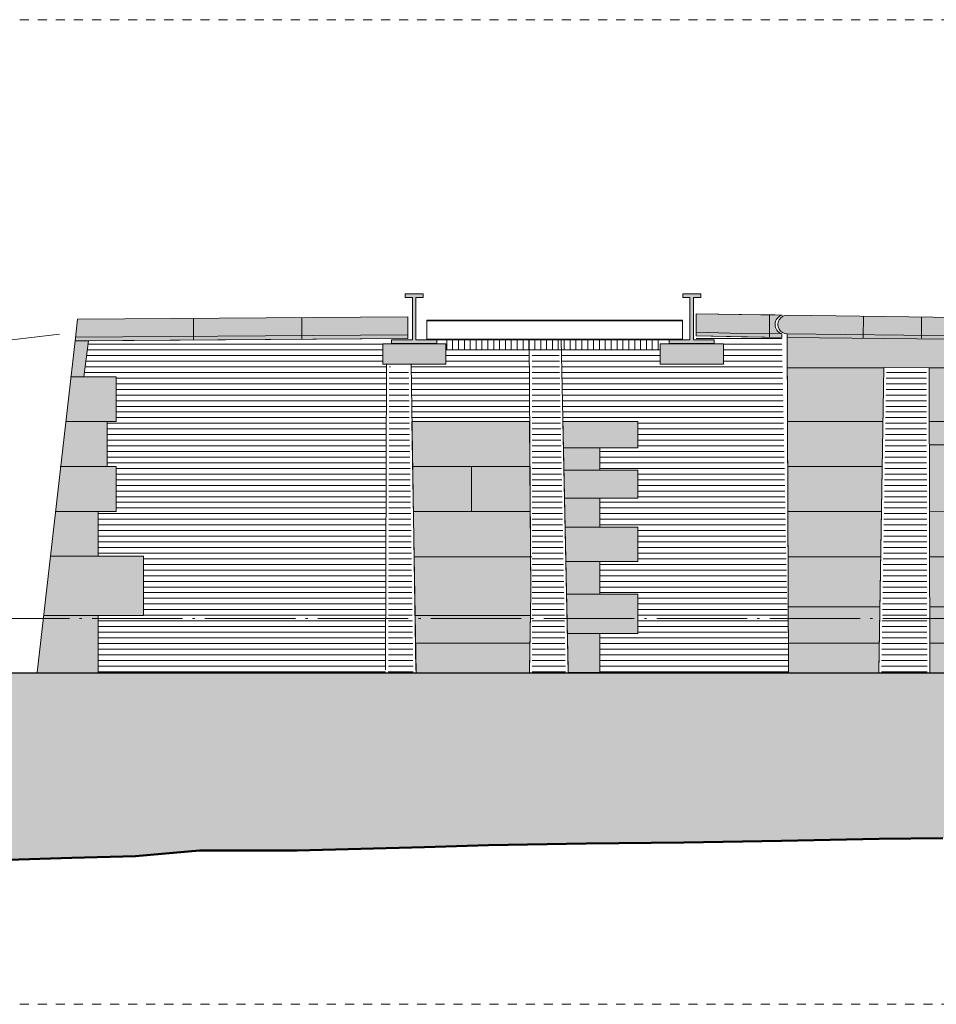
# Model space of a CAD drawing. Extents: x -294884 to 286267, y 0 to 1429765.
# Tile 168 of 178: x -18051 to -7907, y 1238193 to 1249093. Entities that reach past the tile are written whole.
import ezdxf

# ---------------------------------------------------------------- set-up
doc = ezdxf.new("R2010")
doc.units = 0
doc.header["$MEASUREMENT"] = 0
doc.linetypes.add('DASHDOT', pattern=[1250, 1000, -112.5, 25, -112.5])
doc.linetypes.add('DASHED', pattern=[200, 100, -100])
doc.layers.add('A-0250-PROFIEL', color=1, linetype='Continuous')
pattern_1 = [(0, (0, 0), (0, 62.5), [])]

# ---------------------------------------------------------------- blocks, each defined once
blk = doc.blocks.new('M-NIEUW_271')
at = {"linetype": 'Continuous', "lineweight": 5}
for color, points in [(7, [(149046.5625, -31656.28125), (149276.5625, -31656.28125), (149276.5625, -31186.28125), (149196.5625, -31186.28125), (149196.5625, -31146.28125), (149396.5625, -31146.28125), (149396.5625, -31186.28125), (149316.5625, -31186.28125), (149316.5625, -31656.28125), (149546.5625, -31656.28125), (149546.5625, -31696.28125), (149046.5625, -31696.28125)]), (7, [(152118.25, -31656.28125), (152348.25, -31656.28125), (152348.25, -31186.28125), (152268.25, -31186.28125), (152268.25, -31146.28125), (152468.25, -31146.28125), (152468.25, -31186.28125), (152388.25, -31186.28125), (152388.25, -31656.28125), (152618.25, -31656.28125), (152618.25, -31696.28125), (152118.25, -31696.28125)]), (8, [(152418.21875, -31612.40625), (152418.21875, -31368.40625), (153368.125, -31381.140625, 0.7367175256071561), (153365.90625, -31588.28125), (153365.90625, -31628.28125)]), (8, [(153425.875, -31629.25), (153425.875, -31589.25, -1.022210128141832), (153428.125, -31381.5625), (156653.21875, -31426.34375), (156653.78125, -31664.125)]), (8, [(145570.46875, -31425.34375), (149225.8125, -31401.25), (149225.8125, -31641.4453125), (145545.1875, -31666.5390625)]), (8, [(145545.1875, -31666.5390625), (145690.90625, -31666.5390625), (145639.84375, -32063.453125), (146000, -32063.453125), (146000, -32560.53125), (145900, -32560.53125), (145900, -33057.609375), (146000, -33057.609375), (146000, -33554.6875), (145800, -33554.6875), (145800, -34051.765625), (146300, -34051.765625), (146300, -34706.40625), (145800, -34706.40625), (145800, -35340), (145124.65625, -35338.4921875)]), (8, [(153425.875, -31629.25), (156653.78125, -31664.125), (156655.9375, -32559.625), (155914.78125, -32560.53125), (155914.78125, -33344.6875), (156440.84375, -33337.15625), (156455.40625, -33367.9375), (156932.21875, -33386.28125), (156932.21875, -33424.84765625), (156997.21875, -33441.18359375), (156997.21875, -33691.37890625), (156932.21875, -33712.9453125), (156932.21875, -33766.28125), (157115.21875, -33766.28125), (157115.21875, -33713.53125), (157050.21875, -33691.37890625), (157050.21875, -33470), (157140, -33470), (157140, -34057.6875), (156940, -34057.6875), (156940, -35340), (155002.9375, -35340), (154996.25, -31963.9375), (154493.40625, -31959.78125), (154437.3125, -35340), (153438.34375, -35340)]), (8, [(149271.65625, -32559.625), (150574.5, -32559.625), (150588.0625, -34453.84375), (150573.78125, -35340), (149318.625, -35340)]), (8, [(151770.84375, -32559.625), (151770.84375, -32849.09375), (151350.84375, -32849.09375), (151350.84375, -33099.09375), (151770.84375, -33099.09375), (151770.84375, -33409.09375), (151350.84375, -33409.09375), (151350.84375, -33729.09375), (151770.84375, -33729.09375), (151770.84375, -34109.09375), (151350.84375, -34109.09375), (151350.84375, -34469.09375), (151770.84375, -34469.09375), (151770.84375, -34905.9609375), (151350.84375, -34905.9609375), (151350.84375, -35339.09375), (151001.5, -35339.09375), (150942.375, -32559.625)]), (111, [(135731.65625, -37881.64453125), (135731.65625, -35340), (190211.53125, -35340), (190211.53125, -37521.25), (187670.84375, -37521.25), (185410.3125, -37600), (183323.53125, -37730), (181017.90625, -37730), (180312.21875, -37700), (179606.5625, -37680), (178900.90625, -37650), (177489.59375, -37600), (176408.46875, -37480), (175702.84375, -37410), (174997.15625, -37370), (174291.53125, -37330), (173585.84375, -37270), (172880.21875, -37210), (168976.46875, -37010), (168270.8125, -37010), (167565.15625, -37000), (166859.46875, -37000), (165778.375, -37000), (165072.71875, -37000), (164367.0625, -37000), (163661.40625, -37030), (162955.75, -37030), (162250.09375, -37030), (161544.4375, -37040), (160463.3125, -37020), (159757.65625, -37030), (159052, -37070), (158346.34375, -37060), (157640.6875, -37110), (156935.03125, -37090), (156229.375, -37160), (155148.28125, -37170), (154442.59375, -37180), (153361.46875, -37200), (152280.375, -37220), (151199.25, -37230), (150118.15625, -37250), (149412.46875, -37270), (148706.84375, -37290), (148001.15625, -37310), (146920.03125, -37310), (146214.40625, -37370), (145508.71875, -37390), (144803.09375, -37410), (143721.96875, -37370), (143016.3125, -37480), (142310.65625, -37500), (140523.875, -37480), (139818.21875, -37590), (139112.5625, -37610), (137701.25, -37730), (136995.59375, -37820), (136289.9375, -37850)])]:
    blk.add_hatch(color=color, dxfattribs=at).paths.add_polyline_path(points, flags=0)
h = blk.add_hatch(dxfattribs=at)
h.set_pattern_fill('@AVMWH2', color=251, style=0, pattern_type=0)
h.set_pattern_definition(pattern_1)
h.paths.add_polyline_path([(145800, -35340), (145800, -34706.40625), (146300, -34706.40625), (146300, -34051.765625), (145800, -34051.765625), (145800, -33554.6875), (146000, -33554.6875), (146000, -33057.609375), (145900, -33057.609375), (145900, -32560.53125), (146000, -32560.53125), (146000, -32063.453125), (145639.84375, -32063.453125), (145690.90625, -31666.5390625), (149050, -31642.64453125), (149046.5625, -31696.28125), (148948.59375, -31698.125), (148948.59375, -31924.484375), (148992.09375, -31923.40625), (148980.53125, -35340)], flags=0)
h = blk.add_hatch(dxfattribs=at)
h.set_pattern_fill('@AVMWH2', color=251, style=0, pattern_type=0)
h.set_pattern_definition(pattern_1)
h.paths.add_polyline_path([(150571.5, -31766.28125), (149648.59375, -31766.28125), (149648.59375, -31924.484375), (149263.8125, -31924.484375), (149271.65625, -32559.625), (150574.5, -32559.625)], flags=0)
h = blk.add_hatch(dxfattribs=at)
h.set_pattern_fill('@AVMWH2', color=251, style=0, pattern_type=0)
h.set_pattern_definition(pattern_1)
h.paths.add_polyline_path([(150604.25, -35340), (150971.28125, -35340), (150901.46875, -31766.48828125), (150600.875, -31764.48828125)], flags=0)
h = blk.add_hatch(dxfattribs=at)
h.set_pattern_fill('@AVMWH2', color=251, style=0, pattern_type=0)
h.set_pattern_definition(pattern_1)
h.paths.add_polyline_path([(149010.625, -35340), (149022, -31953.78125), (149234.21875, -31956.46875), (149285.6875, -35340)], flags=0)
h = blk.add_hatch(dxfattribs=at)
h.set_pattern_fill('@AVMWH2', color=251, style=0, pattern_type=0)
h.set_pattern_definition(pattern_1)
h.paths.add_polyline_path([(154468.15625, -35340), (154972.8125, -35340), (154966.3125, -31993.6875), (154522.90625, -31990.03125)], flags=0)
at = {"color": 7, "linetype": 'DASHED', "lineweight": 0}
blk.add_lwpolyline([(135731.65625, -39010.9921875), (135731.65625, -28110.9921875), (190231.65625, -28110.9921875), (190231.65625, -39010.9921875)], close=True, dxfattribs=at)
at = {"color": 1, "linetype": 'Continuous', "lineweight": 13}
for points in [[(149046.5625, -31696.28125), (149546.5625, -31696.28125), (149546.5625, -31656.28125), (149316.5625, -31656.28125), (149316.5625, -31186.28125), (149396.5625, -31186.28125), (149396.5625, -31146.28125), (149196.5625, -31146.28125), (149196.5625, -31186.28125), (149276.5625, -31186.28125), (149276.5625, -31656.28125), (149046.5625, -31656.28125)], [(152118.25, -31696.28125), (152618.25, -31696.28125), (152618.25, -31656.28125), (152388.25, -31656.28125), (152388.25, -31186.28125), (152468.25, -31186.28125), (152468.25, -31146.28125), (152268.25, -31146.28125), (152268.25, -31186.28125), (152348.25, -31186.28125), (152348.25, -31656.28125), (152118.25, -31656.28125)]]:
    blk.add_lwpolyline(points, close=True, dxfattribs=at)
at = {"color": 8, "linetype": 'Continuous', "lineweight": 13}
for points in [[(153365.90625, -31628.28125), (153365.90625, -31588.28125, -0.7367175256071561), (153368.125, -31381.140625), (152418.21875, -31368.40625), (152418.21875, -31612.40625)], [(153425.875, -31629.25), (153425.875, -31589.25, -1.022210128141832), (153428.125, -31381.5625), (156653.21875, -31426.34375), (156653.78125, -31664.125)]]:
    blk.add_lwpolyline(points, format="xyb", close=True, dxfattribs=at)
at = {"color": 7, "linetype": 'Continuous', "lineweight": 18}
for points in [[(153368.125, -31381.140625), (153288.6875, -31379.625), (153170.84375, -31377.375), (152418.21875, -31368.40625)], [(156653.21875, -31426.34375), (153428.125, -31381.5625)], [(145570.46875, -31425.34375), (145545.1875, -31666.5390625), (145124.65625, -35338.4921875)], [(145545.1875, -31666.5390625), (145570.46875, -31425.34375), (149225.8125, -31401.25)], [(145372.46875, -31594.09375), (144498.5, -31695.40625), (142884.4375, -31789.15625)], [(149225.8125, -31601.4140625), (145550, -31626.37890625)], [(153365.90625, -31588.28125), (152919.1875, -31583.28125), (152418.21875, -31571.984375)], [(153425.875, -31589.25), (153438.34375, -35331.65625)], [(156653.6875, -31624.0625), (153425.875, -31589.25)], [(148992.09375, -31923.40625), (148980.53125, -35310)], [(148992.09375, -31923.40625), (149263.8125, -31924.484375), (149315.71875, -35310.4375)], [(154437.65625, -35318.625), (154493.40625, -31959.78125)], [(154493.40625, -31959.78125), (154996.25, -31963.9375), (155002.9375, -35340)]]:
    blk.add_lwpolyline(points, dxfattribs=at)
at = {"color": 1, "linetype": 'Continuous', "lineweight": 13}
for points in [[(153230.84375, -31626.765625), (153230.84375, -31378.515625)], [(146854.09375, -31416.8828125), (146854.09375, -31657.7265625)], [(148054.65625, -31408.96875), (148054.65625, -31649.8125)], [(154267.4375, -31638.34375), (154270.84375, -31393.265625)], [(154910.84375, -31638.34375), (154910.84375, -31402.15625)], [(145124.65625, -35338.4921875), (145545.1875, -31666.5390625), (145690.90625, -31666.5390625), (145639.84375, -32063.453125), (146000, -32063.453125), (146000, -32560.53125), (145900, -32560.53125), (145900, -33057.609375), (146000, -33057.609375), (146000, -33554.6875), (145800, -33554.6875), (145800, -34051.765625), (146300, -34051.765625), (146300, -34706.40625), (145800, -34706.40625), (145800, -35340)], [(145690.90625, -31666.5390625), (149225.8125, -31641.4453125)], [(153365.90625, -31628.28125), (152919.1875, -31623.28125), (152418.21875, -31612.40625)], [(153425.875, -31629.25), (156653.78125, -31664.125)], [(152020.25, -31766.28125), (149648.59375, -31766.28125)], [(149271.65625, -32559.625), (150574.5, -32559.625)], [(150942.375, -32559.625), (151770.84375, -32559.625), (151770.84375, -32849.09375), (151350.84375, -32849.09375), (151350.84375, -33099.09375), (151770.84375, -33099.09375), (151770.84375, -33409.09375), (151350.84375, -33409.09375), (151350.84375, -33729.09375), (151770.84375, -33729.09375), (151770.84375, -34109.09375), (151350.84375, -34109.09375), (151350.84375, -34469.09375), (151770.84375, -34469.09375), (151770.84375, -34905.9609375), (151350.84375, -34905.9609375), (151350.84375, -35339.09375)], [(151350.84375, -33099.09375), (151350.84375, -32849.09375)]]:
    blk.add_lwpolyline(points, dxfattribs=at)
at = {"color": 7, "linetype": 'Continuous', "lineweight": 18}
blk.add_lwpolyline([(153425.875, -31589.25, -1.022210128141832), (153428.125, -31381.5625)], format="xyb", dxfattribs=at)
at = {"color": 8, "linetype": 'Continuous', "lineweight": 13}
for points in [[(145545.1875, -31666.5390625), (149225.8125, -31641.4453125), (149225.8125, -31401.25), (145570.46875, -31425.34375)], [(145124.65625, -35338.4921875), (145800, -35340), (145800, -34706.40625), (146300, -34706.40625), (146300, -34051.765625), (145800, -34051.765625), (145800, -33554.6875), (146000, -33554.6875), (146000, -33057.609375), (145900, -33057.609375), (145900, -32560.53125), (146000, -32560.53125), (146000, -32063.453125), (145639.84375, -32063.453125), (145690.90625, -31666.5390625), (145545.1875, -31666.5390625)], [(149318.625, -35340), (150573.78125, -35340), (150588.0625, -34453.84375), (150574.5, -32559.625), (149271.65625, -32559.625)], [(150942.375, -32559.625), (151001.5, -35339.09375), (151350.84375, -35339.09375), (151350.84375, -34905.9609375), (151770.84375, -34905.9609375), (151770.84375, -34469.09375), (151350.84375, -34469.09375), (151350.84375, -34109.09375), (151770.84375, -34109.09375), (151770.84375, -33729.09375), (151350.84375, -33729.09375), (151350.84375, -33409.09375), (151770.84375, -33409.09375), (151770.84375, -33099.09375), (151350.84375, -33099.09375), (151350.84375, -32849.09375), (151770.84375, -32849.09375), (151770.84375, -32559.625)]]:
    blk.add_lwpolyline(points, close=True, dxfattribs=at)
blk.add_lwpolyline([(156653.78125, -31664.125), (153425.875, -31629.25), (153438.34375, -35340), (154437.3125, -35340), (154493.40625, -31959.78125), (154996.25, -31963.9375), (155002.9375, -35340), (156940, -35340)], dxfattribs=at)
at = {"color": 8, "linetype": 'Continuous', "lineweight": 5}
for points in [[(153427.125, -31965), (154493.3125, -31965)], [(154996.25, -31963.9375), (156653.21875, -31965)], [(145639.84375, -32063.453125), (145492.34375, -32063.453125)], [(145900, -32560.53125), (145436.53125, -32560.53125)], [(150942.375, -32559.625), (151350.84375, -32559.625)], [(153429.09375, -32560.53125), (154483.5, -32560.53125)], [(154997.40625, -32560.53125), (155914.78125, -32560.53125)], [(151350.84375, -32849.09375), (150948.53125, -32849.09375)], [(154997.9375, -32816.28125), (155914.78125, -32816.28125)], [(145900, -33057.609375), (145380.75, -33057.609375)], [(149282.03125, -33057.609375), (150578.65625, -33057.609375)], [(149930.34375, -33057.609375), (149930.34375, -33554.6875)], [(151350.84375, -33099.09375), (150953.84375, -33099.09375)], [(153431.28125, -33057.609375), (154472.59375, -33057.609375)], [(151350.84375, -33409.09375), (150960.46875, -33409.09375)], [(145800, -33554.6875), (145324.9375, -33554.6875)], [(149288.8125, -33554.6875), (150582, -33554.6875)], [(153432.96875, -33554.6875), (154470.40625, -33554.6875)], [(154997.9375, -33554.6875), (156293.53125, -33557.6875)], [(151350.84375, -33729.09375), (150967.25, -33729.09375)], [(145800, -34051.765625), (145269.125, -34051.765625)], [(150600, -34057.6875), (149300, -34057.6875)], [(151350.84375, -34109.09375), (150975.34375, -34109.09375)], [(153434.625, -34057.6875), (154455.96875, -34057.6875)], [(154997.9375, -34057.6875), (156468.3125, -34057.6875)], [(151350.84375, -34469.09375), (150983, -34469.09375)], [(153436.71875, -34610.6875), (154445.59375, -34610.6875)], [(155001.03125, -34610.6875), (156468.3125, -34610.6875)], [(145800, -34706.40625), (145195.625, -34706.40625)], [(150584, -34706.40625), (149310, -34706.40625)], [(151350.84375, -34905.9609375), (150992.28125, -34905.9609375)], [(149314.78125, -35013.6875), (150579.90625, -35013.6875)], [(153436.71875, -35013.6875), (154445.59375, -35013.6875)], [(155001.03125, -35013.6875), (156468.3125, -35013.6875)]]:
    blk.add_lwpolyline(points, dxfattribs=at)
at = {"color": 1, "linetype": 'DASHDOT', "lineweight": 13}
blk.add_lwpolyline([(135731.65625, -34740), (190211.53125, -34740)], dxfattribs=at)
at = {"color": 111, "linetype": 'Continuous', "lineweight": 13}
for points in [[(135731.65625, -37881.64453125), (136289.9375, -37850), (136995.59375, -37820), (137701.25, -37730), (139112.5625, -37610), (139818.21875, -37590), (140523.875, -37480), (142310.65625, -37500), (143016.3125, -37480), (143721.96875, -37370), (144803.09375, -37410), (145508.71875, -37390), (146214.40625, -37370), (146920.03125, -37310), (148001.15625, -37310), (148706.84375, -37290), (149412.46875, -37270), (150118.15625, -37250), (151199.25, -37230), (152280.375, -37220), (153361.46875, -37200), (154442.59375, -37180), (155148.28125, -37170)], [(190211.53125, -35340), (135731.65625, -35340)]]:
    blk.add_lwpolyline(points, dxfattribs=at)
at = {"color": 5, "linetype": 'Continuous', "lineweight": 25}
blk.add_lwpolyline([(135731.65625, -35340), (190211.53125, -35340)], dxfattribs=at)
at = {"color": 92, "linetype": 'Continuous', "lineweight": 50}
blk.add_lwpolyline([(155148.28125, -37170), (154442.59375, -37180), (153361.46875, -37200), (152280.375, -37220), (151199.25, -37230), (150118.15625, -37250), (149412.46875, -37270), (148706.84375, -37290), (148001.15625, -37310), (146920.03125, -37310), (146214.40625, -37370), (145508.71875, -37390), (144803.09375, -37410), (143721.96875, -37370), (143016.3125, -37480), (142310.65625, -37500), (140523.875, -37480), (139818.21875, -37590), (139112.5625, -37610), (137701.25, -37730), (136995.59375, -37820), (136289.9375, -37850), (135731.65625, -37881.64453125)], dxfattribs=at)
at = {"linetype": 'Continuous'}
blk.add_wipeout([(149435.25, -31656.28125), (149435.25, -31647.08203125), (152264.5625, -31647.08203125), (152264.5625, -31656.28125)], dxfattribs=at).dxf.layer = 'A-0250-PROFIEL'
at = {"layer": 'A-0250-PROFIEL', "color": 7, "linetype": 'Continuous', "lineweight": 18}
blk.add_lwpolyline([(149435.25, -31656.28125), (149435.25, -31647.08203125), (152264.5625, -31647.08203125), (152264.5625, -31656.28125)], close=True, dxfattribs=at)
at = {"linetype": 'Continuous'}
blk.add_wipeout([(149435.25, -31647.08203125), (149435.25, -31445.48046875), (152264.5625, -31445.48046875), (152264.5625, -31647.08203125)], dxfattribs=at).dxf.layer = 'A-0250-PROFIEL'
at = {"linetype": 'Continuous', "lineweight": 5}
for points in [[(149648.59375, -31698.125), (149648.59375, -31924.484375), (148948.59375, -31924.484375), (148948.59375, -31698.125)], [(152720.25, -31698.125), (152720.25, -31924.484375), (152020.25, -31924.484375), (152020.25, -31698.125)]]:
    blk.add_hatch(color=8, dxfattribs=at).paths.add_polyline_path(points, flags=0)
h = blk.add_hatch(dxfattribs=at)
h.set_pattern_fill('@AVMWV', color=8, style=0, pattern_type=0)
h.set_pattern_definition([(90, (0, 0), (-65, 3.979970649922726e-15), [])])
h.paths.add_polyline_path([(149648.59375, -31766.28125), (149648.59375, -31661.25), (152020.25, -31661.25), (152020.25, -31766.28125)], flags=0)
h = blk.add_hatch(dxfattribs=at)
h.set_pattern_fill('@AVMWH2', color=251, style=0, pattern_type=0)
h.set_pattern_definition(pattern_1)
h.paths.add_polyline_path([(153438.34375, -35339.09375), (153365.90625, -31627.375), (152418.21875, -31611.5), (152416.78125, -31697.21875), (152720.25, -31697.21875), (152720.25, -31923.578125), (152020.25, -31923.578125), (152020.25, -31797.21875), (150926.15625, -31797.21875), (150942.375, -32559.625), (151770.84375, -32559.625), (151770.84375, -32849.09375), (151350.84375, -32849.09375), (151350.84375, -33099.09375), (151770.84375, -33099.09375), (151770.84375, -33409.09375), (151350.84375, -33409.09375), (151350.84375, -33729.09375), (151770.84375, -33729.09375), (151770.84375, -34109.09375), (151350.84375, -34109.09375), (151350.84375, -34469.09375), (151770.84375, -34469.09375), (151770.84375, -34905.9609375), (151350.84375, -34905.9609375), (151350.84375, -35339.09375)], flags=0)
at = {"color": 8, "linetype": 'Continuous', "lineweight": 13}
for points in [[(149648.59375, -31698.125), (149648.59375, -31924.484375), (148948.59375, -31924.484375), (148948.59375, -31698.125)], [(152720.25, -31698.125), (152720.25, -31924.484375), (152020.25, -31924.484375), (152020.25, -31698.125)]]:
    blk.add_lwpolyline(points, close=True, dxfattribs=at)
at = {"color": 1, "linetype": 'Continuous', "lineweight": 13}
for points in [[(149578.59375, -31698.125), (149648.59375, -31698.125), (149648.59375, -31924.484375), (148948.59375, -31924.484375), (148948.59375, -31698.125), (149018.59375, -31698.125)], [(152650.25, -31698.125), (152720.25, -31698.125), (152720.25, -31924.484375), (152020.25, -31924.484375), (152020.25, -31698.125), (152090.25, -31698.125)]]:
    blk.add_lwpolyline(points, dxfattribs=at)
at = {"color": 7, "linetype": 'Continuous', "lineweight": 18}
for points in [[(150574.28125, -35309.75), (150588.0625, -34453.84375), (150570.84375, -31656.28125)], [(150923.15625, -31656.28125), (151000.65625, -35299.53125)]]:
    blk.add_lwpolyline(points, dxfattribs=at)
at = {"layer": 'A-0250-PROFIEL', "color": 7, "linetype": 'Continuous', "lineweight": 18}
blk.add_lwpolyline([(149435.25, -31647.08203125), (149435.25, -31445.48046875), (152264.5625, -31445.48046875), (152264.5625, -31647.08203125)], close=True, dxfattribs=at)
at = {"layer": 'A-0250-PROFIEL', "color": 7, "linetype": 'DASHED', "lineweight": 18}
blk.add_lwpolyline([(149435.25, -31656.28125), (149435.25, -31647.08203125), (152264.5625, -31647.08203125), (152264.5625, -31656.28125)], close=True, dxfattribs=at)
at = {"linetype": 'Continuous'}
blk.add_wipeout([(149435.25, -31445.48046875), (149435.25, -31436.28125), (152264.5625, -31436.28125), (152264.5625, -31445.48046875)], dxfattribs=at).dxf.layer = 'A-0250-PROFIEL'
at = {"layer": 'A-0250-PROFIEL', "color": 7, "linetype": 'Continuous', "lineweight": 18}
blk.add_lwpolyline([(149435.25, -31445.48046875), (149435.25, -31436.28125), (152264.5625, -31436.28125), (152264.5625, -31445.48046875)], close=True, dxfattribs=at)
at = {"layer": 'A-0250-PROFIEL', "color": 7, "linetype": 'DASHED', "lineweight": 18}
for points in [[(149435.25, -31445.48046875), (149435.25, -31436.28125), (152264.5625, -31436.28125), (152264.5625, -31445.48046875)], [(149435.25, -31647.08203125), (149435.25, -31445.48046875), (152264.5625, -31445.48046875), (152264.5625, -31647.08203125)]]:
    blk.add_lwpolyline(points, close=True, dxfattribs=at)

msp = doc.modelspace()

# ---------------------------------------------------------------- block references
msp.add_blockref('M-NIEUW_271', (-162982, 1277204))

doc.saveas('drawing.dxf')
